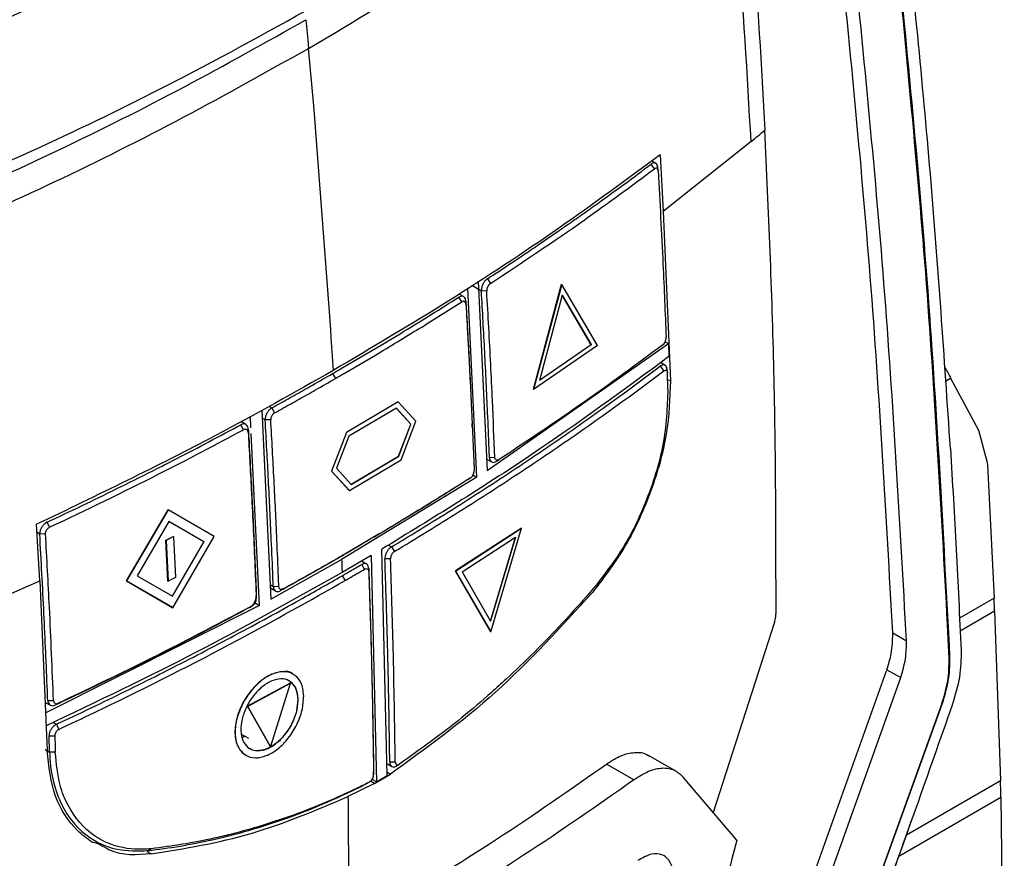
# Model space of a CAD drawing. Extents: x 594 to 1520, y 236 to 1207.
# Tile 34 of 71: x 776 to 827, y 1020 to 1063. Entities that reach past the tile are written whole.
import ezdxf

# ---------------------------------------------------------------- set-up
doc = ezdxf.new("R2010")
doc.units = 0
doc.header["$LTSCALE"] = 5
doc.layers.get('0').update_dxf_attribs({"linetype": 'CONTINUOUS'})

msp = doc.modelspace()

# ---------------------------------------------------------------- linework, layer by layer
at = {"color": 7, "linetype": 'Continuous'}
for p, q in [((790.569, 1063.13), (790.669, 1062.095)), ((790.669, 1062.095), (790.709, 1061.661)), ((790.697, 1061.668), (790.967, 1058.705)), ((790.967, 1058.705), (791.004, 1058.275)), ((791.004, 1058.275), (791.84, 1047.177)), ((813.494, 1056.855), (808.969, 1053.262)), ((808.586, 1055.738), (808.372, 1055.861)), ((808.807, 1056.176), (808.969, 1053.262)), ((808.525, 1055.464), (808.355, 1055.702)), ((808.705, 1055.368), (808.684, 1055.553)), ((808.969, 1053.262), (809.337, 1044.533)), ((799.918, 1049.796), (800.078, 1049.551)), ((799.38, 1039.573), (798.908, 1049.318)), ((799.443, 1049.662), (799.914, 1039.918)), ((802.289, 1044.1), (803.736, 1049.51)), ((803.743, 1049.506), (802.296, 1044.095)), ((803.736, 1049.51), (803.743, 1049.506)), ((805.578, 1046.364), (803.743, 1049.506)), ((798.606, 1048.604), (798.449, 1048.848)), ((798.696, 1048.874), (798.463, 1049.009)), ((799.884, 1049.173), (799.61, 1049.157)), ((803.773, 1048.941), (802.601, 1044.56)), ((803.766, 1048.945), (805.252, 1046.401)), ((805.259, 1046.397), (803.773, 1048.941)), ((798.806, 1048.641), (798.813, 1048.485)), ((791.84, 1047.177), (791.867, 1046.753)), ((791.867, 1046.753), (791.97, 1045.061)), ((799.914, 1039.918), (809.24, 1046.454)), ((805.578, 1046.364), (802.296, 1044.095)), ((802.594, 1044.564), (805.252, 1046.401)), ((805.259, 1046.397), (802.601, 1044.56)), ((805.252, 1046.401), (805.259, 1046.397)), ((809.066, 1046.554), (809.24, 1046.454)), ((809.24, 1046.454), (809.264, 1045.787)), ((809.067, 1045.335), (808.826, 1045.474)), ((809.007, 1045.053), (808.833, 1045.301)), ((791.949, 1044.91), (792.1, 1044.66)), ((809.186, 1044.971), (809.165, 1045.152)), ((823.765, 1044.675), (825.195, 1041.994)), ((802.289, 1044.1), (802.296, 1044.095)), ((788.817, 1043.142), (788.964, 1042.89)), ((795.326, 1043.454), (792.66, 1041.874)), ((795.333, 1043.45), (792.667, 1041.87)), ((795.326, 1043.454), (795.333, 1043.45)), ((796.235, 1042.459), (795.333, 1043.45)), ((787.747, 1042.121), (787.718, 1042.715)), ((788.3, 1043.032), (788.773, 1033.287)), ((795.234, 1043.132), (792.79, 1041.684)), ((795.977, 1042.312), (795.227, 1043.136)), ((795.984, 1042.308), (795.234, 1043.132)), ((787.363, 1042.016), (787.217, 1042.269)), ((787.483, 1042.285), (787.222, 1042.435)), ((788.765, 1042.53), (788.479, 1042.521)), ((795.347, 1040.658), (795.977, 1042.312)), ((795.354, 1040.653), (795.984, 1042.308)), ((795.478, 1040.467), (796.235, 1042.459)), ((795.977, 1042.312), (795.984, 1042.308)), ((799.142, 1042.156), (799.135, 1042.314)), ((787.606, 1042.045), (787.602, 1041.895)), ((788.191, 1032.97), (787.762, 1041.817)), ((792.66, 1041.874), (791.887, 1039.891)), ((792.667, 1041.87), (791.894, 1039.887)), ((792.79, 1041.684), (792.149, 1040.036)), ((792.66, 1041.874), (792.667, 1041.87)), ((825.195, 1041.994), (825.648, 1040.332)), ((792.904, 1039.21), (795.347, 1040.658)), ((792.911, 1039.206), (795.354, 1040.653)), ((795.347, 1040.658), (795.354, 1040.653)), ((792.812, 1038.887), (795.478, 1040.467)), ((799.886, 1040.5), (800.131, 1040.359)), ((800.025, 1040.589), (800.299, 1040.601)), ((800.433, 1040.425), (800.373, 1040.388)), ((800.423, 1040.419), (800.513, 1040.475)), ((825.648, 1040.332), (825.658, 1040.185)), ((825.658, 1040.185), (825.999, 1033.336)), ((791.887, 1039.891), (792.805, 1038.892)), ((791.887, 1039.891), (791.894, 1039.887)), ((791.894, 1039.887), (792.812, 1038.887)), ((792.149, 1040.036), (792.911, 1039.206)), ((799.177, 1039.69), (799.38, 1039.573)), ((799.38, 1039.573), (792.413, 1035.333)), ((798.896, 1039.444), (799.045, 1039.538)), ((792.805, 1038.892), (792.812, 1038.887)), ((798.091, 1038.934), (798.241, 1039.029)), ((781.338, 1034.233), (783.48, 1037.895)), ((783.487, 1037.891), (781.345, 1034.229)), ((783.48, 1037.895), (783.487, 1037.891)), ((785.853, 1036.525), (783.487, 1037.891)), ((776.877, 1034.234), (776.715, 1037.147)), ((777.24, 1037.252), (777.375, 1036.993)), ((783.519, 1037.295), (781.884, 1034.495)), ((783.512, 1037.3), (785.322, 1036.254)), ((785.329, 1036.25), (783.519, 1037.295)), ((777.171, 1036.651), (776.874, 1036.647)), ((794.35, 1036.65), (792.406, 1035.5)), ((801.674, 1036.945), (798.27, 1034.746)), ((798.277, 1034.742), (801.682, 1036.941)), ((800.094, 1031.611), (801.682, 1036.941)), ((801.674, 1036.945), (801.682, 1036.941)), ((783.369, 1036.326), (783.745, 1036.518)), ((783.471, 1034.226), (783.369, 1036.326)), ((783.369, 1036.326), (783.376, 1036.322)), ((783.752, 1036.513), (783.376, 1036.322)), ((783.376, 1036.322), (783.478, 1034.222)), ((785.322, 1036.254), (783.698, 1033.447)), ((783.705, 1033.443), (785.329, 1036.25)), ((783.731, 1032.851), (785.853, 1036.525)), ((783.745, 1036.518), (783.752, 1036.513)), ((783.752, 1036.513), (783.854, 1034.413)), ((785.322, 1036.254), (785.329, 1036.25)), ((798.613, 1034.7), (801.369, 1036.48)), ((801.362, 1036.484), (800.076, 1032.169)), ((800.083, 1032.165), (801.369, 1036.48)), ((792.406, 1035.5), (792.541, 1035.586)), ((793.928, 1035.536), (792.438, 1034.666)), ((793.928, 1035.536), (794.202, 1023.883)), ((794.76, 1024.214), (794.487, 1035.867)), ((794.983, 1035.988), (795.129, 1035.749)), ((788.773, 1033.287), (792.413, 1035.333)), ((793.698, 1035.103), (793.441, 1035.252)), ((793.593, 1034.836), (793.446, 1035.079)), ((794.931, 1035.377), (794.642, 1035.369)), ((793.807, 1034.871), (793.808, 1034.711)), ((800.087, 1031.615), (798.27, 1034.746)), ((798.27, 1034.746), (798.277, 1034.742)), ((798.277, 1034.742), (800.094, 1031.611)), ((798.613, 1034.7), (800.083, 1032.165)), ((769.893, 1031.148), (776.877, 1034.234)), ((776.877, 1034.234), (777.249, 1025.503)), ((783.724, 1032.855), (781.338, 1034.233)), ((781.338, 1034.233), (781.345, 1034.229)), ((781.345, 1034.229), (783.731, 1032.851)), ((781.884, 1034.495), (783.705, 1033.443)), ((783.471, 1034.226), (783.478, 1034.222)), ((783.854, 1034.413), (783.478, 1034.222)), ((792.444, 1034.499), (792.591, 1034.251)), ((788.745, 1033.869), (789.012, 1033.715)), ((788.896, 1033.951), (789.182, 1033.957)), ((789.406, 1033.816), (789.274, 1033.733)), ((787.921, 1033.126), (788.191, 1032.97)), ((788.018, 1033.322), (788.023, 1033.475)), ((825.999, 1033.336), (824.224, 1032.312)), ((826.027, 1032.685), (825.999, 1033.336)), ((788.191, 1032.97), (777.151, 1027.424)), ((783.724, 1032.855), (783.731, 1032.851)), ((787.674, 1032.86), (787.804, 1032.943)), ((824.256, 1031.663), (826.027, 1032.685)), ((826.027, 1032.685), (826.331, 1023.942)), ((814.697, 1032.103), (811.537, 1022.312)), ((800.087, 1031.615), (800.094, 1031.611)), ((820.785, 1031.556), (820.787, 1031.509)), ((820.785, 1031.556), (821.493, 1031.147)), ((823.641, 1031.267), (823.607, 1031.984)), ((823.688, 1030.23), (823.641, 1031.267)), ((812.777, 1008.081), (820.465, 1029.601)), ((820.484, 1029.659), (820.465, 1029.601)), ((820.484, 1029.659), (821.193, 1029.25)), ((789.765, 1028.961), (787.575, 1027.776)), ((789.772, 1028.957), (787.582, 1027.772)), ((789.772, 1028.957), (788.746, 1025.712)), ((789.765, 1028.961), (789.772, 1028.957)), ((789.914, 1029.43), (789.907, 1029.434)), ((813.484, 1007.673), (821.193, 1029.25)), ((777.143, 1027.994), (777.411, 1027.84)), ((777.285, 1028.081), (777.582, 1028.08)), ((777.812, 1027.924), (777.692, 1027.846)), ((788.739, 1025.716), (787.575, 1027.776)), ((787.575, 1027.776), (787.582, 1027.772)), ((788.746, 1025.712), (787.582, 1027.772)), ((823.314, 1027.864), (815.807, 1007.054)), ((816.328, 1008.479), (823.308, 1027.879)), ((789.106, 1026.825), (789.099, 1026.829)), ((777.352, 1026.246), (777.65, 1026.245)), ((777.379, 1025.412), (777.352, 1026.246)), ((787.25, 1026.343), (787.625, 1026.126)), ((787.441, 1026.232), (787.303, 1026.173)), ((777.676, 1025.41), (777.379, 1025.412)), ((788.739, 1025.716), (788.746, 1025.712)), ((787.482, 1025.253), (787.489, 1025.249)), ((794.892, 1024.907), (795.173, 1024.911)), ((809.656, 1024.409), (808.174, 1025.265)), ((794.058, 1024.249), (794.057, 1024.41)), ((794.746, 1024.823), (794.996, 1024.678)), ((795.242, 1024.703), (795.384, 1024.787)), ((807.462, 1023.984), (806.048, 1024.8)), ((794.202, 1023.883), (793.98, 1024.011)), ((794.101, 1023.794), (794.923, 1024.282)), ((794.202, 1023.883), (794.76, 1024.214)), ((812.753, 1020.881), (809.996, 1024.124)), ((826.331, 1023.942), (821.488, 1021.146)), ((792.848, 1023.387), (792.695, 1023.298)), ((794.101, 1023.794), (792.742, 1023.123)), ((793.684, 1023.782), (793.836, 1023.871)), ((826.353, 1023.091), (826.528, 1009.351)), ((782.437, 1020.344), (782.616, 1020.442))]:
    msp.add_line(p, q, dxfattribs=at)
at = {"color": 8, "linetype": 'Continuous'}
for p, q in [((799.61, 1049.157), (799.117, 1049.442)), ((823.5, 1044.521), (823.764, 1044.673)), ((809.196, 1044.614), (809.337, 1044.533)), ((788.662, 1043.231), (788.817, 1043.142)), ((788.479, 1042.521), (788.32, 1042.612)), ((776.874, 1036.647), (776.739, 1036.725)), ((794.824, 1036.08), (794.983, 1035.988)), ((788.737, 1034.043), (788.896, 1033.951)), ((777.557, 1026.944), (777.728, 1026.846)), ((777.153, 1025.543), (777.379, 1025.412)), ((794.101, 1023.794), (793.895, 1023.913)), ((794.756, 1024.379), (794.923, 1024.282)), ((821.107, 1020.063), (826.353, 1023.091)), ((782.391, 1020.297), (782.608, 1020.172))]:
    msp.add_line(p, q, dxfattribs=at)
at = {"color": 7, "linetype": 'Continuous', "flags": 128}
for points in [[(777.728, 1026.846), (777.793, 1026.717), (777.859, 1026.589)], [(826.353, 1023.091), (826.349, 1023.239), (826.342, 1023.516), (826.334, 1023.807), (826.332, 1023.894), (826.331, 1023.942)]]:
    msp.add_lwpolyline(points, dxfattribs=at)
at = {"color": 7, "linetype": 'Continuous'}
for points, knots in [([(811.92, 1084.76), (812.532, 1078.942), (813.5, 1069.743), (814.016, 1060.754), (814.206, 1057.451)], [0, 0, 0, 0, 0.632498, 1, 1, 1, 1]), ([(813.495, 1056.856), (813.294, 1060.328), (812.891, 1067.273), (812.223, 1074.344), (811.889, 1077.879)], [0, 0, 0, 0, 0.500019, 1, 1, 1, 1]), ([(790.709, 1061.661), (792.713, 1062.85), (796.72, 1065.227), (803.422, 1069.657), (807.805, 1073.035), (810.464, 1075.086)], [0, 0, 0, 0, 0.282158, 0.564318, 1, 1, 1, 1]), ([(791.266, 1071.436), (789.204, 1070.279), (785.08, 1067.964), (777.693, 1064.256), (772.171, 1061.859), (768.949, 1060.461)], [0, 0, 0, 0, 0.293991, 0.587981, 1, 1, 1, 1]), ([(820.759, 1069.151), (821.403, 1062.674), (822.706, 1049.583), (823.375, 1036.789), (823.713, 1030.325)], [0, 0, 0, 0, 0.494733, 1, 1, 1, 1]), ([(823.753, 1041.051), (823.438, 1045.752), (822.808, 1055.154), (821.836, 1064.713), (821.35, 1069.492)], [0, 0, 0, 0, 0.499999, 1, 1, 1, 1]), ([(820.785, 1031.556), (820.448, 1037.644), (819.78, 1049.708), (818.547, 1062.036), (817.936, 1068.142)], [0, 0, 0, 0, 0.5046583, 1, 1, 1, 1]), ([(823.608, 1031.985), (823.279, 1038.004), (822.626, 1049.927), (821.426, 1062.109), (820.832, 1068.141)], [0, 0, 0, 0, 0.504899, 1, 1, 1, 1]), ([(821.493, 1031.147), (821.155, 1037.257), (820.486, 1049.357), (819.25, 1061.723), (818.638, 1067.845)], [0, 0, 0, 0, 0.504941, 1, 1, 1, 1]), ([(770.888, 1053.899), (773.177, 1054.904), (777.759, 1056.918), (784.835, 1060.401), (789.448, 1062.977), (791.989, 1064.396)], [0, 0, 0, 0, 0.309468, 0.619606, 1, 1, 1, 1]), ([(771.392, 1053.466), (773.548, 1054.438), (777.972, 1056.43), (784.378, 1059.653), (788.504, 1061.97), (790.569, 1063.13)], [0, 0, 0, 0, 0.322101, 0.660692, 1, 1, 1, 1]), ([(771.33, 1051.905), (773.44, 1052.852), (777.878, 1054.846), (784.358, 1058.095), (788.591, 1060.472), (790.709, 1061.661)], [0, 0, 0, 0, 0.31166, 0.655449, 1, 1, 1, 1]), ([(813.495, 1056.856), (813.614, 1056.955), (813.852, 1057.153), (814.088, 1057.352), (814.206, 1057.451)], [0, 0, 0, 0, 0.4999969, 1, 1, 1, 1]), ([(814.777, 1032.575), (814.773, 1036.704), (814.764, 1044.896), (814.391, 1053.288), (814.206, 1057.451)], [0, 0, 0, 0, 0.503957, 1, 1, 1, 1]), ([(808.807, 1056.176), (807.089, 1054.908), (803.603, 1052.335), (797.983, 1048.625), (793.976, 1046.25), (791.97, 1045.061)], [0, 0, 0, 0, 0.32685, 0.663081, 1, 1, 1, 1]), ([(799.918, 1049.796), (800.048, 1049.88), (800.695, 1050.303), (801.593, 1050.899), (802.862, 1051.758), (803.865, 1052.45), (804.858, 1053.148), (805.819, 1053.832), (806.991, 1054.681), (807.9, 1055.362), (808.355, 1055.702)], [0, 0, 0, 0, 0.044214, 0.221074, 0.309502, 0.486362, 0.57479, 0.663219, 0.831597, 1, 1, 1, 1]), ([(800.078, 1049.551), (801.704, 1050.631), (804.608, 1052.561), (807.328, 1054.577), (808.525, 1055.464)], [0, 0, 0, 0, 0.55999, 1, 1, 1, 1]), ([(808.687, 1055.51), (808.683, 1055.551), (808.674, 1055.635), (808.621, 1055.722), (808.54, 1055.764), (808.447, 1055.755), (808.383, 1055.718), (808.355, 1055.702)], [0, 0, 0, 0, 0.196014, 0.408939, 0.622242, 0.836507, 1, 1, 1, 1]), ([(808.707, 1055.35), (808.702, 1055.382), (808.692, 1055.447), (808.643, 1055.493), (808.584, 1055.499), (808.545, 1055.475), (808.525, 1055.464)], [0, 0, 0, 0, 0.2797129, 0.5592214, 0.779523, 1, 1, 1, 1]), ([(808.707, 1055.35), (808.795, 1053.744), (808.952, 1050.877), (809.066, 1048.032), (809.116, 1046.78)], [0, 0, 0, 0, 0.56, 1, 1, 1, 1]), ([(799.918, 1049.796), (799.884, 1049.771), (799.812, 1049.717), (799.719, 1049.587), (799.648, 1049.432), (799.611, 1049.281), (799.61, 1049.194), (799.61, 1049.157)], [0, 0, 0, 0, 0.193439, 0.406445, 0.621132, 0.837221, 1, 1, 1, 1]), ([(800.078, 1049.551), (800.049, 1049.528), (799.991, 1049.481), (799.927, 1049.375), (799.888, 1049.266), (799.886, 1049.204), (799.884, 1049.173)], [0, 0, 0, 0, 0.280354, 0.5596666, 0.7797798, 1, 1, 1, 1]), ([(791.949, 1044.91), (792.086, 1044.99), (792.776, 1045.388), (794.006, 1046.112), (795.566, 1047.05), (797.048, 1047.962), (797.982, 1048.553), (798.449, 1048.848)], [0, 0, 0, 0, 0.062114, 0.310574, 0.559034, 0.779504, 1, 1, 1, 1]), ([(798.806, 1048.641), (798.802, 1048.681), (798.793, 1048.766), (798.735, 1048.856), (798.648, 1048.902), (798.547, 1048.899), (798.479, 1048.863), (798.449, 1048.848)], [0, 0, 0, 0, 0.190766, 0.405501, 0.620045, 0.834439, 1, 1, 1, 1]), ([(800.025, 1040.589), (800.019, 1040.742), (799.989, 1041.508), (799.913, 1043.315), (799.786, 1046.015), (799.668, 1048.11), (799.61, 1049.157)], [0, 0, 0, 0, 0.053892, 0.269458, 0.634716, 1, 1, 1, 1]), ([(800.299, 1040.601), (800.26, 1041.568), (800.195, 1043.162), (800.089, 1045.39), (799.992, 1047.279), (799.92, 1048.541), (799.884, 1049.173)], [0, 0, 0, 0, 0.339999, 0.559999, 0.779999, 1, 1, 1, 1]), ([(792.1, 1044.66), (792.238, 1044.739), (792.927, 1045.138), (794.37, 1045.987), (796.408, 1047.22), (797.873, 1048.142), (798.606, 1048.604)], [0, 0, 0, 0, 0.062046, 0.310233, 0.655069, 1, 1, 1, 1]), ([(798.813, 1048.484), (798.81, 1048.51), (798.802, 1048.562), (798.765, 1048.613), (798.713, 1048.637), (798.657, 1048.632), (798.621, 1048.612), (798.606, 1048.604)], [0, 0, 0, 0, 0.2147439, 0.4295441, 0.6437662, 0.8575489, 1, 1, 1, 1]), ([(798.806, 1048.641), (798.816, 1048.477), (798.863, 1047.654), (798.964, 1045.81), (799.056, 1044.093), (799.102, 1043.04), (799.103, 1043.002)], [0, 0, 0, 0, 0.087332, 0.436663, 0.979657, 1, 1, 1, 1]), ([(798.813, 1048.484), (798.823, 1048.32), (798.87, 1047.497), (798.972, 1045.654), (799.11, 1042.961), (799.194, 1040.931), (799.237, 1039.916)], [0, 0, 0, 0, 0.057327, 0.286638, 0.643307, 1, 1, 1, 1]), ([(808.956, 1046.394), (808.982, 1046.419), (809.034, 1046.471), (809.086, 1046.585), (809.114, 1046.691), (809.115, 1046.751), (809.116, 1046.78)], [0, 0, 0, 0, 0.27973, 0.558639, 0.778867, 1, 1, 1, 1]), ([(808.956, 1046.394), (807.43, 1045.266), (804.704, 1043.252), (801.796, 1041.326), (800.517, 1040.478)], [0, 0, 0, 0, 0.5599967, 1, 1, 1, 1]), ([(809.264, 1045.787), (806.94, 1044.076), (802.275, 1040.64), (797.09, 1037.462), (794.487, 1035.867)], [0, 0, 0, 0, 0.4980473, 1, 1, 1, 1]), ([(794.983, 1035.988), (795.124, 1036.073), (795.829, 1036.496), (797.643, 1037.606), (799.831, 1038.998), (801.969, 1040.414), (803.549, 1041.487), (805.105, 1042.573), (806.876, 1043.84), (808.103, 1044.756), (808.833, 1045.301)], [0, 0, 0, 0, 0.028681, 0.143407, 0.372874, 0.4876, 0.602326, 0.717051, 0.831777, 1, 1, 1, 1]), ([(809.162, 1045.148), (809.159, 1045.174), (809.151, 1045.244), (809.101, 1045.319), (809.019, 1045.362), (808.924, 1045.354), (808.86, 1045.317), (808.833, 1045.301)], [0, 0, 0, 0, 0.13807, 0.36782, 0.597487, 0.827964, 1, 1, 1, 1]), ([(823.448, 1045.23), (823.454, 1045.222), (823.599, 1045.017), (823.684, 1044.843), (823.765, 1044.675)], [0, 0, 0, 0, 0.036228, 1, 1, 1, 1]), ([(791.97, 1045.061), (789.976, 1043.934), (785.088, 1041.171), (779.829, 1038.644), (776.715, 1037.147)], [0, 0, 0, 0, 0.407869, 1, 1, 1, 1]), ([(788.817, 1043.142), (788.958, 1043.22), (789.381, 1043.454), (790.083, 1043.847), (790.987, 1044.357), (791.606, 1044.713), (791.949, 1044.91)], [0, 0, 0, 0, 0.13387, 0.401614, 0.669356, 1, 1, 1, 1]), ([(788.965, 1042.889), (789.106, 1042.968), (789.529, 1043.202), (790.231, 1043.595), (791.136, 1044.106), (791.756, 1044.463), (792.1, 1044.66)], [0, 0, 0, 0, 0.133724, 0.401172, 0.668621, 1, 1, 1, 1]), ([(795.129, 1035.749), (795.27, 1035.833), (795.975, 1036.257), (797.79, 1037.366), (799.979, 1038.753), (802.121, 1040.165), (803.703, 1041.235), (805.261, 1042.318), (807.039, 1043.585), (808.272, 1044.505), (809.007, 1045.053)], [0, 0, 0, 0, 0.028649, 0.143246, 0.372454, 0.487051, 0.601648, 0.716245, 0.830842, 1, 1, 1, 1]), ([(809.007, 1045.053), (809.032, 1045.067), (809.083, 1045.096), (809.142, 1045.077), (809.178, 1045.025), (809.184, 1044.974), (809.187, 1044.949)], [0, 0, 0, 0, 0.279751, 0.559215, 0.779843, 1, 1, 1, 1]), ([(809.209, 1044.111), (809.205, 1044.267), (809.198, 1044.546), (809.191, 1044.826), (809.187, 1044.949)], [0, 0, 0, 0, 0.560007, 1, 1, 1, 1]), ([(809.337, 1044.533), (809.307, 1043.635), (809.247, 1041.837), (808.409, 1038.862), (807.116, 1035.987), (805.935, 1034.433), (805.346, 1033.657)], [0, 0, 0, 0, 0.2492166, 0.4988211, 0.7498085, 1, 1, 1, 1]), ([(809.209, 1044.111), (809.171, 1043.172), (809.094, 1041.295), (808.187, 1038.417), (806.976, 1035.921), (806.014, 1034.664), (805.533, 1034.036)], [0, 0, 0, 0, 0.279689, 0.559472, 0.779725, 1, 1, 1, 1]), ([(788.817, 1043.142), (788.781, 1043.118), (788.705, 1043.067), (788.604, 1042.943), (788.525, 1042.792), (788.482, 1042.644), (788.48, 1042.558), (788.479, 1042.521)], [0, 0, 0, 0, 0.191569, 0.405501, 0.619781, 0.834445, 1, 1, 1, 1]), ([(788.965, 1042.889), (788.94, 1042.873), (788.892, 1042.841), (788.83, 1042.762), (788.785, 1042.672), (788.765, 1042.591), (788.765, 1042.547), (788.765, 1042.53)], [0, 0, 0, 0, 0.2218763, 0.4439336, 0.6623397, 0.8760667, 1, 1, 1, 1]), ([(777.24, 1037.252), (777.392, 1037.324), (778.151, 1037.679), (779.205, 1038.183), (780.699, 1038.91), (781.886, 1039.498), (783.062, 1040.093), (784.201, 1040.675), (785.59, 1041.398), (786.675, 1041.979), (787.217, 1042.269)], [0, 0, 0, 0, 0.04431, 0.22155, 0.310169, 0.487411, 0.57603, 0.664649, 0.832313, 1, 1, 1, 1]), ([(787.606, 1042.045), (787.601, 1042.085), (787.59, 1042.171), (787.525, 1042.265), (787.429, 1042.316), (787.32, 1042.317), (787.248, 1042.284), (787.217, 1042.269)], [0, 0, 0, 0, 0.192771, 0.406441, 0.621915, 0.837411, 1, 1, 1, 1]), ([(788.896, 1033.951), (788.889, 1034.111), (788.858, 1034.909), (788.78, 1036.732), (788.676, 1038.913), (788.567, 1040.973), (788.508, 1042.005), (788.479, 1042.521)], [0, 0, 0, 0, 0.056115, 0.280574, 0.640275, 0.820136, 1, 1, 1, 1]), ([(789.182, 1033.957), (789.176, 1034.117), (789.143, 1034.914), (789.067, 1036.738), (788.939, 1039.434), (788.823, 1041.498), (788.765, 1042.53)], [0, 0, 0, 0, 0.056089, 0.280445, 0.64021, 1, 1, 1, 1]), ([(777.375, 1036.993), (779.28, 1037.904), (782.683, 1039.53), (785.933, 1041.256), (787.363, 1042.016)], [0, 0, 0, 0, 0.559998, 1, 1, 1, 1]), ([(787.602, 1041.895), (787.595, 1041.929), (787.581, 1041.997), (787.515, 1042.043), (787.439, 1042.049), (787.388, 1042.027), (787.363, 1042.016)], [0, 0, 0, 0, 0.279412, 0.558674, 0.779185, 1, 1, 1, 1]), ([(787.602, 1041.895), (787.656, 1040.919), (787.747, 1039.313), (787.856, 1037.083), (787.942, 1035.2), (787.993, 1033.948), (788.018, 1033.322)], [0, 0, 0, 0, 0.34, 0.56, 0.78, 1, 1, 1, 1]), ([(787.606, 1042.045), (787.615, 1041.888), (787.661, 1041.103), (787.76, 1039.279), (787.895, 1036.577), (787.98, 1034.509), (788.023, 1033.475)], [0, 0, 0, 0, 0.054672, 0.273355, 0.636665, 1, 1, 1, 1]), ([(823.753, 1041.051), (823.856, 1039.315), (824.062, 1035.842), (824.223, 1032.392), (824.304, 1030.667)], [0, 0, 0, 0, 0.500004, 1, 1, 1, 1]), ([(800.025, 1040.589), (800.029, 1040.551), (800.037, 1040.469), (800.09, 1040.379), (800.174, 1040.332), (800.274, 1040.335), (800.343, 1040.372), (800.373, 1040.388)], [0, 0, 0, 0, 0.18357, 0.398038, 0.612328, 0.826743, 1, 1, 1, 1]), ([(800.517, 1040.478), (800.486, 1040.463), (800.425, 1040.433), (800.354, 1040.457), (800.31, 1040.516), (800.303, 1040.573), (800.299, 1040.601)], [0, 0, 0, 0, 0.27974, 0.5593762, 0.7796913, 1, 1, 1, 1]), ([(799.045, 1039.538), (799.068, 1039.556), (799.114, 1039.591), (799.173, 1039.673), (799.215, 1039.766), (799.236, 1039.851), (799.236, 1039.898), (799.237, 1039.916)], [0, 0, 0, 0, 0.21699, 0.433756, 0.652315, 0.863789, 1, 1, 1, 1]), ([(799.045, 1039.538), (798.915, 1039.455), (798.264, 1039.041), (796.868, 1038.167), (794.839, 1036.927), (793.307, 1036.033), (792.541, 1035.586)], [0, 0, 0, 0, 0.061592, 0.307963, 0.653931, 1, 1, 1, 1]), ([(798.089, 1038.935), (797.704, 1038.693), (796.794, 1038.121), (795.737, 1037.468), (795.052, 1037.064), (794.91, 1036.98)], [0, 0, 0, 0, 0.367991, 0.868377, 1, 1, 1, 1]), ([(777.24, 1037.252), (777.202, 1037.229), (777.122, 1037.181), (777.012, 1037.06), (776.926, 1036.913), (776.879, 1036.768), (776.875, 1036.684), (776.874, 1036.647)], [0, 0, 0, 0, 0.193578, 0.408803, 0.623468, 0.837644, 1, 1, 1, 1]), ([(777.285, 1028.081), (777.279, 1028.247), (777.247, 1029.075), (777.184, 1030.568), (777.061, 1033.254), (776.949, 1035.285), (776.874, 1036.647)], [0, 0, 0, 0, 0.058295, 0.291477, 0.524658, 1, 1, 1, 1]), ([(777.171, 1036.651), (777.173, 1036.688), (777.177, 1036.761), (777.23, 1036.868), (777.299, 1036.949), (777.35, 1036.979), (777.375, 1036.993)], [0, 0, 0, 0, 0.279626, 0.559189, 0.779566, 1, 1, 1, 1]), ([(777.582, 1028.08), (777.517, 1029.674), (777.4, 1032.521), (777.241, 1035.389), (777.171, 1036.651)], [0, 0, 0, 0, 0.559999, 1, 1, 1, 1]), ([(792.541, 1035.586), (792.411, 1035.51), (791.758, 1035.135), (790.716, 1034.543), (789.795, 1034.032), (789.406, 1033.816)], [0, 0, 0, 0, 0.12611, 0.630555, 1, 1, 1, 1]), ([(794.983, 1035.988), (794.948, 1035.964), (794.874, 1035.912), (794.773, 1035.787), (794.692, 1035.638), (794.647, 1035.491), (794.644, 1035.406), (794.642, 1035.369)], [0, 0, 0, 0, 0.191438, 0.406034, 0.620693, 0.835407, 1, 1, 1, 1]), ([(795.129, 1035.749), (795.099, 1035.726), (795.039, 1035.68), (794.973, 1035.573), (794.936, 1035.467), (794.933, 1035.407), (794.931, 1035.377)], [0, 0, 0, 0, 0.279508, 0.559325, 0.77976, 1, 1, 1, 1]), ([(792.406, 1035.5), (792.276, 1035.425), (791.624, 1035.049), (790.583, 1034.458), (789.662, 1033.948), (789.274, 1033.733)], [0, 0, 0, 0, 0.126234, 0.631181, 1, 1, 1, 1]), ([(792.413, 1035.333), (792.418, 1035.209), (792.426, 1034.986), (792.434, 1034.764), (792.438, 1034.666)], [0, 0, 0, 0, 0.559996, 1, 1, 1, 1]), ([(792.444, 1034.499), (792.58, 1034.578), (792.816, 1034.713), (793.15, 1034.907), (793.348, 1035.022), (793.446, 1035.079)], [0, 0, 0, 0, 0.406861, 0.70343, 1, 1, 1, 1]), ([(793.807, 1034.871), (793.803, 1034.911), (793.794, 1034.995), (793.737, 1035.085), (793.649, 1035.132), (793.546, 1035.129), (793.477, 1035.094), (793.446, 1035.079)], [0, 0, 0, 0, 0.1921672, 0.4069363, 0.6215002, 0.8361728, 1, 1, 1, 1]), ([(794.892, 1024.907), (794.89, 1025.066), (794.88, 1025.858), (794.863, 1026.969), (794.84, 1028.242), (794.813, 1029.516), (794.783, 1030.793), (794.741, 1032.3), (794.699, 1033.718), (794.661, 1034.818), (794.642, 1035.369)], [0, 0, 0, 0, 0.045747, 0.228737, 0.320231, 0.411725, 0.594715, 0.686209, 0.843103, 1, 1, 1, 1]), ([(795.173, 1024.911), (795.145, 1026.855), (795.095, 1030.328), (794.981, 1033.834), (794.931, 1035.377)], [0, 0, 0, 0, 0.5599974, 1, 1, 1, 1]), ([(792.438, 1034.666), (789.979, 1033.283), (785.077, 1030.527), (779.803, 1028.011), (777.175, 1026.757)], [0, 0, 0, 0, 0.5016605, 1, 1, 1, 1]), ([(792.591, 1034.251), (792.727, 1034.329), (792.963, 1034.466), (793.297, 1034.661), (793.494, 1034.777), (793.593, 1034.835)], [0, 0, 0, 0, 0.40643, 0.703213, 1, 1, 1, 1]), ([(793.593, 1034.835), (793.616, 1034.846), (793.663, 1034.868), (793.727, 1034.862), (793.775, 1034.826), (793.802, 1034.772), (793.806, 1034.729), (793.808, 1034.711)], [0, 0, 0, 0, 0.215676, 0.431299, 0.647272, 0.857831, 1, 1, 1, 1]), ([(793.807, 1034.871), (793.813, 1034.711), (793.841, 1033.908), (793.877, 1032.786), (793.914, 1031.505), (793.949, 1030.227), (793.98, 1028.95), (794.011, 1027.448), (794.036, 1026.04), (794.05, 1024.953), (794.057, 1024.41)], [0, 0, 0, 0, 0.045758, 0.228793, 0.32031, 0.411827, 0.594861, 0.686379, 0.843187, 1, 1, 1, 1]), ([(793.808, 1034.711), (793.814, 1034.551), (793.842, 1033.749), (793.911, 1031.596), (794, 1028.264), (794.039, 1025.587), (794.058, 1024.249)], [0, 0, 0, 0, 0.045738, 0.228691, 0.614323, 1, 1, 1, 1]), ([(777.728, 1026.846), (777.878, 1026.916), (778.627, 1027.267), (779.967, 1027.905), (782.324, 1029.057), (784.644, 1030.234), (786.927, 1031.435), (788.619, 1032.348), (790.464, 1033.366), (791.728, 1034.089), (792.444, 1034.499)], [0, 0, 0, 0, 0.029221, 0.146103, 0.262985, 0.496764, 0.613646, 0.730529, 0.847412, 1, 1, 1, 1]), ([(777.859, 1026.588), (778.009, 1026.659), (778.758, 1027.011), (781.883, 1028.502), (786.722, 1030.939), (790.761, 1033.218), (792.591, 1034.251)], [0, 0, 0, 0, 0.02919, 0.145951, 0.613129, 1, 1, 1, 1]), ([(805.533, 1034.036), (805.419, 1033.902), (804.847, 1033.233), (803.797, 1032.064), (802.359, 1030.574), (801.13, 1029.394), (799.88, 1028.263), (798.083, 1026.722), (796.477, 1025.57), (795.401, 1024.797)], [0, 0, 0, 0, 0.036828, 0.184167, 0.331507, 0.478848, 0.552506, 0.699847, 1, 1, 1, 1]), ([(788.896, 1033.951), (788.9, 1033.912), (788.909, 1033.828), (788.969, 1033.736), (789.063, 1033.685), (789.17, 1033.685), (789.243, 1033.718), (789.274, 1033.733)], [0, 0, 0, 0, 0.189396, 0.403727, 0.618613, 0.833747, 1, 1, 1, 1]), ([(789.406, 1033.816), (789.383, 1033.806), (789.336, 1033.786), (789.273, 1033.794), (789.222, 1033.829), (789.19, 1033.886), (789.185, 1033.935), (789.182, 1033.957)], [0, 0, 0, 0, 0.202408, 0.404687, 0.61118, 0.828123, 1, 1, 1, 1]), ([(805.346, 1033.657), (803.71, 1031.863), (800.439, 1028.274), (796.762, 1025.613), (794.923, 1024.282)], [0, 0, 0, 0, 0.50001, 1, 1, 1, 1]), ([(787.674, 1032.86), (787.709, 1032.883), (787.784, 1032.932), (787.887, 1033.053), (787.97, 1033.202), (788.017, 1033.35), (788.021, 1033.437), (788.023, 1033.475)], [0, 0, 0, 0, 0.1845201, 0.3990285, 0.6134636, 0.8279912, 1, 1, 1, 1]), ([(787.804, 1032.943), (787.837, 1032.966), (787.903, 1033.011), (787.974, 1033.12), (788.014, 1033.229), (788.017, 1033.291), (788.018, 1033.322)], [0, 0, 0, 0, 0.27964, 0.559261, 0.77963, 1, 1, 1, 1]), ([(787.674, 1032.86), (787.539, 1032.788), (786.864, 1032.425), (785.913, 1031.921), (784.543, 1031.208), (783.438, 1030.643), (782.046, 1029.944), (780.924, 1029.391), (779.729, 1028.812), (778.747, 1028.342), (778.043, 1028.012), (777.692, 1027.846)], [0, 0, 0, 0, 0.041811, 0.209059, 0.292682, 0.459929, 0.543552, 0.7108, 0.794423, 0.897209, 1, 1, 1, 1]), ([(787.804, 1032.943), (785.98, 1031.979), (782.723, 1030.257), (779.312, 1028.637), (777.812, 1027.924)], [0, 0, 0, 0, 0.5599908, 1, 1, 1, 1]), ([(814.697, 1032.103), (814.72, 1032.187), (814.766, 1032.353), (814.773, 1032.501), (814.777, 1032.575)], [0, 0, 0, 0, 0.505662, 1, 1, 1, 1]), ([(820.484, 1029.659), (820.57, 1029.939), (820.763, 1030.576), (820.778, 1031.174), (820.787, 1031.509)], [0, 0, 0, 0, 0.439143, 1, 1, 1, 1]), ([(821.193, 1029.25), (821.29, 1029.578), (821.485, 1030.234), (821.49, 1030.843), (821.493, 1031.147)], [0, 0, 0, 0, 0.499998, 1, 1, 1, 1]), ([(824.304, 1030.667), (824.299, 1030.211), (824.287, 1029.3), (823.991, 1028.318), (823.843, 1027.827)], [0, 0, 0, 0, 0.500003, 1, 1, 1, 1]), ([(823.308, 1027.879), (823.43, 1028.285), (823.675, 1029.098), (823.684, 1029.852), (823.688, 1030.23)], [0, 0, 0, 0, 0.499458, 1, 1, 1, 1]), ([(823.713, 1030.325), (823.706, 1029.894), (823.692, 1029.102), (823.433, 1028.251), (823.314, 1027.864)], [0, 0, 0, 0, 0.545081, 1, 1, 1, 1]), ([(789.907, 1029.434), (789.906, 1029.434), (789.774, 1029.581), (789.327, 1029.586), (788.652, 1029.401), (787.957, 1028.858), (787.376, 1028.102), (787.001, 1027.225), (786.879, 1026.371), (787.031, 1025.643), (787.331, 1025.383), (787.482, 1025.254)], [0, 0, 0, 0, 0.000186, 0.124931, 0.250264, 0.375594, 0.500262, 0.625118, 0.750026, 0.874721, 1, 1, 1, 1]), ([(790.461, 1028.296), (790.446, 1028.06), (790.417, 1027.587), (790.13, 1026.817), (789.694, 1026.121), (789.141, 1025.556), (788.543, 1025.195), (787.956, 1025.081), (787.453, 1025.214), (787.093, 1025.597), (786.91, 1026.17), (786.938, 1026.875), (787.164, 1027.634), (787.561, 1028.355), (788.092, 1028.963), (788.684, 1029.392), (789.279, 1029.584), (789.81, 1029.532), (790.21, 1029.225), (790.421, 1028.779), (790.45, 1028.431), (790.461, 1028.296)], [0, 0, 0, 0, 0.053864, 0.107684, 0.162009, 0.214504, 0.269567, 0.322113, 0.376545, 0.430101, 0.483746, 0.538118, 0.590664, 0.645707, 0.698147, 0.752581, 0.805969, 0.859612, 0.913985, 0.966853, 1, 1, 1, 1]), ([(790.172, 1028.137), (790.16, 1027.939), (790.135, 1027.545), (789.895, 1026.903), (789.531, 1026.322), (789.069, 1025.851), (788.57, 1025.55), (788.08, 1025.455), (787.661, 1025.565), (787.361, 1025.884), (787.209, 1026.362), (787.232, 1026.951), (787.42, 1027.584), (787.751, 1028.186), (788.193, 1028.694), (788.687, 1029.052), (789.184, 1029.212), (789.628, 1029.168), (789.962, 1028.912), (790.138, 1028.539), (790.162, 1028.249), (790.172, 1028.137)], [0, 0, 0, 0, 0.0538619, 0.1076784, 0.1620018, 0.2144956, 0.2695615, 0.3221134, 0.3765469, 0.430099, 0.483739, 0.5381124, 0.5906639, 0.6457114, 0.6981505, 0.7525814, 0.8059657, 0.8596098, 0.9139861, 0.9668581, 1, 1, 1, 1]), ([(789.707, 1029.087), (789.834, 1028.982), (790.087, 1028.771), (790.139, 1028.351), (790.165, 1028.141)], [0, 0, 0, 0, 0.498276, 1, 1, 1, 1]), ([(777.285, 1028.081), (777.29, 1028.04), (777.3, 1027.955), (777.367, 1027.861), (777.468, 1027.807), (777.583, 1027.802), (777.659, 1027.833), (777.692, 1027.847)], [0, 0, 0, 0, 0.1959265, 0.4075836, 0.6217645, 0.8379965, 1, 1, 1, 1]), ([(777.582, 1028.08), (777.588, 1028.046), (777.598, 1027.977), (777.657, 1027.919), (777.732, 1027.898), (777.785, 1027.915), (777.812, 1027.924)], [0, 0, 0, 0, 0.2803222, 0.5595366, 0.7795128, 1, 1, 1, 1]), ([(790.165, 1028.141), (790.147, 1027.91), (790.113, 1027.448), (789.79, 1026.705), (789.315, 1026.075), (788.738, 1025.62), (788.174, 1025.469), (787.796, 1025.472), (787.684, 1025.599), (787.684, 1025.599)], [0, 0, 0, 0, 0.167196, 0.333423, 0.499957, 0.666482, 0.832722, 0.99989, 1, 1, 1, 1]), ([(823.843, 1027.827), (822.607, 1024.318), (820.136, 1017.302), (817.557, 1010.342), (816.267, 1006.863)], [0, 0, 0, 0, 0.500006, 1, 1, 1, 1]), ([(777.728, 1026.846), (777.69, 1026.823), (777.609, 1026.774), (777.497, 1026.654), (777.408, 1026.509), (777.358, 1026.366), (777.354, 1026.282), (777.352, 1026.246)], [0, 0, 0, 0, 0.193983, 0.409261, 0.624359, 0.838927, 1, 1, 1, 1]), ([(777.859, 1026.588), (777.835, 1026.574), (777.788, 1026.546), (777.724, 1026.476), (777.677, 1026.393), (777.652, 1026.312), (777.65, 1026.265), (777.65, 1026.245)], [0, 0, 0, 0, 0.207092, 0.413642, 0.628781, 0.840631, 1, 1, 1, 1]), ([(777.65, 1026.245), (777.652, 1026.161), (777.657, 1025.994), (777.666, 1025.716), (777.672, 1025.521), (777.676, 1025.41)], [0, 0, 0, 0, 0.300409, 0.600809, 1, 1, 1, 1]), ([(782.608, 1020.172), (781.872, 1020.116), (780.766, 1020.031), (779.92, 1020.725), (779.604, 1020.761), (779.604, 1020.761), (779.604, 1020.761), (779.604, 1020.761), (779.604, 1020.762), (779.604, 1020.762), (779.603, 1020.762), (779.602, 1020.763), (779.6, 1020.764), (779.596, 1020.767), (779.587, 1020.772), (779.57, 1020.782), (779.536, 1020.804), (779.469, 1020.846), (779.343, 1020.932), (779.112, 1021.104), (778.434, 1021.711), (777.543, 1023.039), (777.347, 1024.682), (777.249, 1025.503)], [0, 0, 0, 0, 0.249937, 0.375675, 0.375676, 0.375679, 0.375683, 0.375691, 0.375708, 0.375743, 0.375811, 0.375948, 0.376223, 0.376771, 0.377867, 0.380054, 0.384404, 0.393019, 0.409903, 0.442294, 0.501551, 0.750958, 1, 1, 1, 1]), ([(777.379, 1025.412), (777.388, 1025.246), (777.43, 1024.412), (777.708, 1023.253), (778.49, 1021.76), (779.55, 1020.835), (780.995, 1020.307), (781.902, 1020.331), (782.437, 1020.344)], [0, 0, 0, 0, 0.0517151, 0.2601927, 0.395715, 0.6696964, 0.80553, 1, 1, 1, 1]), ([(782.616, 1020.442), (782.472, 1020.43), (781.75, 1020.368), (780.723, 1020.534), (779.357, 1021.226), (778.447, 1022.293), (777.829, 1023.827), (777.732, 1024.828), (777.676, 1025.41)], [0, 0, 0, 0, 0.052855, 0.265982, 0.401472, 0.675399, 0.81107, 1, 1, 1, 1]), ([(806.048, 1024.8), (806.3, 1024.961), (806.804, 1025.282), (807.521, 1025.427), (808.006, 1025.395), (808.204, 1025.233), (808.232, 1025.21)], [0, 0, 0, 0, 0.306526, 0.613031, 0.946307, 1, 1, 1, 1]), ([(794.892, 1024.907), (794.895, 1024.869), (794.902, 1024.787), (794.956, 1024.698), (795.041, 1024.651), (795.142, 1024.652), (795.213, 1024.69), (795.243, 1024.707)], [0, 0, 0, 0, 0.1864101, 0.401538, 0.6166464, 0.8317565, 1, 1, 1, 1]), ([(795.173, 1024.911), (795.178, 1024.875), (795.188, 1024.804), (795.25, 1024.757), (795.324, 1024.755), (795.375, 1024.783), (795.401, 1024.797)], [0, 0, 0, 0, 0.279502, 0.559064, 0.779511, 1, 1, 1, 1]), ([(794.413, 1017.218), (796.429, 1018.441), (800.463, 1020.889), (804.186, 1023.496), (806.048, 1024.8)], [0, 0, 0, 0, 0.499689, 1, 1, 1, 1]), ([(809.996, 1024.124), (809.855, 1024.253), (809.553, 1024.531), (808.935, 1024.62), (808.219, 1024.463), (807.716, 1024.144), (807.463, 1023.984)], [0, 0, 0, 0, 0.232071, 0.499811, 0.747903, 1, 1, 1, 1]), ([(793.836, 1023.871), (793.86, 1023.886), (793.908, 1023.916), (793.973, 1023.992), (794.023, 1024.08), (794.054, 1024.171), (794.057, 1024.224), (794.058, 1024.249)], [0, 0, 0, 0, 0.206114, 0.412274, 0.618186, 0.824117, 1, 1, 1, 1]), ([(807.463, 1023.984), (805.596, 1022.677), (801.873, 1020.07), (797.84, 1017.621), (795.829, 1016.4)], [0, 0, 0, 0, 0.5013374, 1, 1, 1, 1]), ([(792.848, 1023.387), (792.712, 1023.324), (792.033, 1023.009), (790.805, 1022.49), (789.432, 1021.988), (788.054, 1021.544), (786.948, 1021.236), (785.58, 1020.914), (784.226, 1020.647), (783.153, 1020.51), (782.616, 1020.442)], [0, 0, 0, 0, 0.040367, 0.201868, 0.363368, 0.444105, 0.605604, 0.686341, 0.843041, 1, 1, 1, 1]), ([(792.695, 1023.298), (792.829, 1023.361), (793.062, 1023.472), (793.391, 1023.634), (793.586, 1023.732), (793.684, 1023.782)], [0, 0, 0, 0, 0.406098, 0.703042, 1, 1, 1, 1]), ([(793.836, 1023.871), (793.702, 1023.804), (793.471, 1023.688), (793.141, 1023.526), (792.945, 1023.434), (792.848, 1023.387)], [0, 0, 0, 0, 0.407077, 0.703529, 1, 1, 1, 1]), ([(782.437, 1020.344), (782.575, 1020.36), (783.265, 1020.441), (784.511, 1020.634), (785.896, 1020.925), (787.28, 1021.275), (788.385, 1021.602), (789.75, 1022.065), (791.098, 1022.575), (792.163, 1023.057), (792.695, 1023.298)], [0, 0, 0, 0, 0.040268, 0.201374, 0.362481, 0.44302, 0.604127, 0.684667, 0.8422, 1, 1, 1, 1]), ([(782.608, 1020.172), (784.329, 1020.45), (787.731, 1021), (791.084, 1022.42), (792.742, 1023.123)], [0, 0, 0, 0, 0.5056754, 1, 1, 1, 1]), ([(792.742, 1023.123), (792.752, 1021.836), (792.771, 1019.538), (792.763, 1017.256), (792.759, 1016.251)], [0, 0, 0, 0, 0.5599999, 1, 1, 1, 1]), ([(811.584, 999.444), (812.462, 1000.271), (814.062, 1001.778), (815.494, 1004.156), (816.35, 1006.176), (817.061, 1008.298), (817.872, 1010.703), (818.938, 1013.834), (820.24, 1017.616), (821.216, 1020.378), (821.738, 1021.858)], [0, 0, 0, 0, 0.145478, 0.264858, 0.349396, 0.421231, 0.523766, 0.656005, 0.815714, 1, 1, 1, 1]), ([(812.753, 1020.881), (812.4, 1019.518), (811.694, 1016.792), (811.719, 1013.962), (811.731, 1012.548)], [0, 0, 0, 0, 0.500252, 1, 1, 1, 1]), ([(809.442, 1019.496), (809.365, 1019.661), (809.212, 1019.992), (808.789, 1020.201), (808.26, 1020.17), (807.863, 1019.944), (807.664, 1019.831)], [0, 0, 0, 0, 0.2502352, 0.5001162, 0.7498773, 1, 1, 1, 1])]:
    msp.add_open_spline(points, degree=3, knots=knots, dxfattribs=at)

doc.saveas('drawing.dxf')
